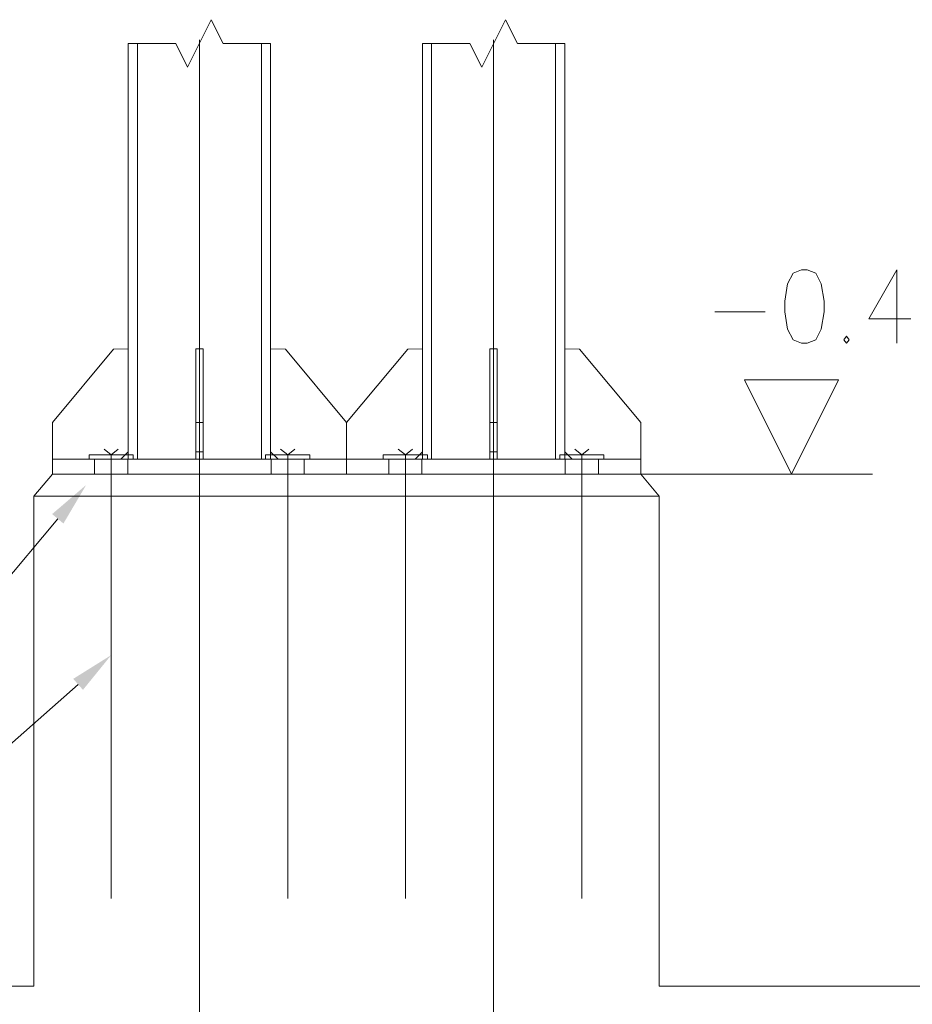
# Model space of a CAD drawing. Header units: millimetres. Extents: x 1814 to 94182, y 11562 to 49454.
# Tile 149 of 256: x 12617 to 12738, y 26049 to 26183. Entities that reach past the tile are written whole.
import ezdxf

# ---------------------------------------------------------------- set-up
doc = ezdxf.new("R2010")
doc.units = ezdxf.units.MM
doc.linetypes.add('XKITLINE00', pattern=[0])
doc.layers.add('LinkedObject', color=1, linetype='Continuous', lineweight=0)

msp = doc.modelspace()

# ---------------------------------------------------------------- hatches: boundary and pattern name
at = {"layer": 'LinkedObject'}
for points in [[(12621.485, 26115.51), (12626.108, 26119.463), (12623.017, 26114.224)], [(12624.349, 26093.112), (12629.508, 26096.335), (12625.673, 26091.613)]]:
    msp.add_hatch(color=256, dxfattribs=at).paths.add_polyline_path(points, flags=17)

# ---------------------------------------------------------------- linework, layer by layer
at = {"layer": 'LinkedObject', "linetype": 'XKITLINE00', "lineweight": 0}
for p, q in [((12639.894, 26176.251), (12643.123, 26182.708)), ((12643.123, 26182.708), (12644.737, 26179.479)), ((12679.894, 26176.251), (12683.123, 26182.708)), ((12683.123, 26182.708), (12684.737, 26179.479)), ((12641.508, 25996.659), (12641.508, 26179.979)), ((12681.508, 25996.659), (12681.508, 26179.979)), ((12631.823, 26179.479), (12631.823, 26137.952)), ((12631.823, 26179.479), (12638.28, 26179.479)), ((12633.073, 26179.479), (12633.073, 26122.952)), ((12638.28, 26179.479), (12639.894, 26176.251)), ((12644.737, 26179.479), (12651.193, 26179.479)), ((12649.943, 26122.952), (12649.943, 26179.479)), ((12651.193, 26137.952), (12651.193, 26179.479)), ((12671.823, 26179.479), (12671.823, 26137.952)), ((12671.823, 26179.479), (12678.28, 26179.479)), ((12673.073, 26179.479), (12673.073, 26122.952)), ((12678.28, 26179.479), (12679.894, 26176.251)), ((12684.737, 26179.479), (12691.193, 26179.479)), ((12689.943, 26122.952), (12689.943, 26179.479)), ((12691.193, 26137.952), (12691.193, 26179.479)), ((12722.255, 26148.245), (12721.494, 26146.817)), ((12723.398, 26148.722), (12722.255, 26148.245)), ((12724.16, 26148.722), (12723.398, 26148.722)), ((12725.303, 26148.245), (12724.16, 26148.722)), ((12726.065, 26146.817), (12725.303, 26148.245)), ((12736.351, 26148.722), (12732.541, 26142.055)), ((12736.351, 26138.722), (12736.351, 26148.722)), ((12721.494, 26146.817), (12721.113, 26144.436)), ((12726.446, 26144.436), (12726.065, 26146.817)), ((12721.113, 26144.436), (12721.113, 26143.007)), ((12726.446, 26143.007), (12726.446, 26144.436)), ((12711.589, 26143.007), (12718.446, 26143.007)), ((12721.113, 26143.007), (12721.494, 26140.626)), ((12726.065, 26140.626), (12726.446, 26143.007)), ((12732.541, 26142.055), (12738.255, 26142.055)), ((12721.494, 26140.626), (12722.255, 26139.198)), ((12725.303, 26139.198), (12726.065, 26140.626)), ((12729.494, 26139.674), (12729.113, 26139.198)), ((12729.875, 26139.198), (12729.494, 26139.674)), ((12722.255, 26139.198), (12723.398, 26138.722)), ((12723.398, 26138.722), (12724.16, 26138.722)), ((12724.16, 26138.722), (12725.303, 26139.198)), ((12729.113, 26139.198), (12729.494, 26138.722)), ((12729.494, 26138.722), (12729.875, 26139.198)), ((12629.824, 26137.919), (12621.508, 26127.952)), ((12631.823, 26137.952), (12629.824, 26137.919)), ((12631.823, 26137.952), (12631.823, 26123.952)), ((12631.823, 26123.952), (12631.823, 26137.952)), ((12642.008, 26137.952), (12641.008, 26137.952)), ((12641.008, 26137.952), (12641.008, 26127.952)), ((12641.008, 26127.952), (12641.008, 26137.952)), ((12641.008, 26137.952), (12642.008, 26137.952)), ((12642.008, 26127.952), (12642.008, 26137.952)), ((12642.008, 26137.952), (12642.008, 26127.952)), ((12651.193, 26123.952), (12651.193, 26137.952)), ((12651.193, 26137.952), (12651.193, 26123.952)), ((12653.193, 26137.919), (12651.193, 26137.952)), ((12661.508, 26127.952), (12653.193, 26137.919)), ((12669.824, 26137.919), (12661.508, 26127.952)), ((12671.823, 26137.952), (12669.824, 26137.919)), ((12671.823, 26137.952), (12671.823, 26123.952)), ((12671.823, 26123.952), (12671.823, 26137.952)), ((12682.008, 26137.952), (12681.008, 26137.952)), ((12681.008, 26137.952), (12681.008, 26127.952)), ((12681.008, 26127.952), (12681.008, 26137.952)), ((12681.008, 26137.952), (12682.008, 26137.952)), ((12682.008, 26127.952), (12682.008, 26137.952)), ((12682.008, 26137.952), (12682.008, 26127.952)), ((12691.193, 26123.952), (12691.193, 26137.952)), ((12691.193, 26137.952), (12691.193, 26123.952)), ((12693.193, 26137.919), (12691.193, 26137.952)), ((12701.508, 26127.952), (12693.193, 26137.919)), ((12722.013, 26120.952), (12715.613, 26133.752)), ((12715.613, 26133.752), (12728.413, 26133.752)), ((12728.413, 26133.752), (12722.013, 26120.952)), ((12621.508, 26127.952), (12621.508, 26122.952)), ((12642.008, 26127.952), (12641.008, 26127.952)), ((12641.008, 26127.952), (12641.008, 26122.952)), ((12641.008, 26122.952), (12641.008, 26127.952)), ((12641.008, 26127.952), (12642.008, 26127.952)), ((12642.008, 26122.952), (12642.008, 26127.952)), ((12642.008, 26127.952), (12642.008, 26122.952)), ((12661.508, 26122.952), (12661.508, 26127.952)), ((12661.508, 26127.952), (12661.508, 26122.952)), ((12682.008, 26127.952), (12681.008, 26127.952)), ((12681.008, 26127.952), (12681.008, 26122.952)), ((12681.008, 26122.952), (12681.008, 26127.952)), ((12681.008, 26127.952), (12682.008, 26127.952)), ((12682.008, 26122.952), (12682.008, 26127.952)), ((12682.008, 26127.952), (12682.008, 26122.952)), ((12701.508, 26122.952), (12701.508, 26127.952)), ((12628.548, 26124.352), (12629.508, 26123.552)), ((12630.468, 26124.352), (12629.508, 26123.552)), ((12630.823, 26122.952), (12631.823, 26123.952)), ((12631.823, 26123.952), (12631.823, 26122.952)), ((12642.008, 26123.952), (12641.008, 26123.952)), ((12641.008, 26123.952), (12642.008, 26123.952)), ((12651.193, 26122.952), (12651.193, 26123.952)), ((12651.193, 26123.952), (12652.193, 26122.952)), ((12652.548, 26124.352), (12653.508, 26123.552)), ((12654.468, 26124.352), (12653.508, 26123.552)), ((12668.548, 26124.352), (12669.508, 26123.552)), ((12670.468, 26124.352), (12669.508, 26123.552)), ((12670.823, 26122.952), (12671.823, 26123.952)), ((12671.823, 26123.952), (12671.823, 26122.952)), ((12682.008, 26123.952), (12681.008, 26123.952)), ((12681.008, 26123.952), (12682.008, 26123.952)), ((12691.193, 26122.952), (12691.193, 26123.952)), ((12691.193, 26123.952), (12692.193, 26122.952)), ((12692.548, 26124.352), (12693.508, 26123.552)), ((12694.468, 26124.352), (12693.508, 26123.552)), ((12661.508, 26122.952), (12621.508, 26122.952)), ((12621.508, 26122.952), (12621.508, 26120.952)), ((12621.508, 26122.952), (12630.823, 26122.952)), ((12632.508, 26123.552), (12626.508, 26123.552)), ((12626.508, 26123.552), (12626.508, 26122.952)), ((12627.258, 26122.952), (12627.258, 26120.952)), ((12629.508, 26123.552), (12629.508, 26063.256)), ((12631.758, 26122.952), (12631.758, 26120.952)), ((12631.823, 26122.952), (12632.066, 26122.952)), ((12632.066, 26122.952), (12632.783, 26122.952)), ((12632.508, 26123.552), (12632.508, 26122.952)), ((12632.783, 26122.952), (12633.073, 26122.952)), ((12633.073, 26122.952), (12633.285, 26122.952)), ((12633.285, 26122.952), (12633.909, 26122.952)), ((12633.909, 26122.952), (12634.914, 26122.952)), ((12634.914, 26122.952), (12636.249, 26122.952)), ((12636.249, 26122.952), (12637.849, 26122.952)), ((12637.849, 26122.952), (12639.631, 26122.952)), ((12639.631, 26122.952), (12641.508, 26122.952)), ((12641.008, 26122.952), (12642.008, 26122.952)), ((12642.008, 26122.952), (12641.008, 26122.952)), ((12643.385, 26122.952), (12641.508, 26122.952)), ((12645.168, 26122.952), (12643.385, 26122.952)), ((12646.768, 26122.952), (12645.168, 26122.952)), ((12648.103, 26122.952), (12646.768, 26122.952)), ((12649.108, 26122.952), (12648.103, 26122.952)), ((12649.732, 26122.952), (12649.108, 26122.952)), ((12649.943, 26122.952), (12649.732, 26122.952)), ((12650.234, 26122.952), (12649.943, 26122.952)), ((12650.951, 26122.952), (12650.234, 26122.952)), ((12656.508, 26123.552), (12650.508, 26123.552)), ((12650.508, 26123.552), (12650.508, 26122.952)), ((12651.193, 26122.952), (12650.951, 26122.952)), ((12651.258, 26122.952), (12651.258, 26120.952)), ((12652.193, 26122.952), (12661.508, 26122.952)), ((12653.508, 26123.552), (12653.508, 26063.256)), ((12655.758, 26122.952), (12655.758, 26120.952)), ((12656.508, 26123.552), (12656.508, 26122.952)), ((12661.508, 26120.952), (12661.508, 26122.952)), ((12701.508, 26122.952), (12661.508, 26122.952)), ((12661.508, 26122.952), (12661.508, 26120.952)), ((12661.508, 26122.952), (12670.823, 26122.952)), ((12672.508, 26123.552), (12666.508, 26123.552)), ((12666.508, 26123.552), (12666.508, 26122.952)), ((12667.258, 26122.952), (12667.258, 26120.952)), ((12669.508, 26123.552), (12669.508, 26063.256)), ((12671.758, 26122.952), (12671.758, 26120.952)), ((12671.823, 26122.952), (12672.066, 26122.952)), ((12672.066, 26122.952), (12672.783, 26122.952)), ((12672.508, 26123.552), (12672.508, 26122.952)), ((12672.783, 26122.952), (12673.073, 26122.952)), ((12673.073, 26122.952), (12673.285, 26122.952)), ((12673.285, 26122.952), (12673.909, 26122.952)), ((12673.909, 26122.952), (12674.914, 26122.952)), ((12674.914, 26122.952), (12676.249, 26122.952)), ((12676.249, 26122.952), (12677.849, 26122.952)), ((12677.849, 26122.952), (12679.631, 26122.952)), ((12679.631, 26122.952), (12681.508, 26122.952)), ((12681.008, 26122.952), (12682.008, 26122.952)), ((12682.008, 26122.952), (12681.008, 26122.952)), ((12683.385, 26122.952), (12681.508, 26122.952)), ((12685.168, 26122.952), (12683.385, 26122.952)), ((12686.768, 26122.952), (12685.168, 26122.952)), ((12688.103, 26122.952), (12686.768, 26122.952)), ((12689.108, 26122.952), (12688.103, 26122.952)), ((12689.732, 26122.952), (12689.108, 26122.952)), ((12689.943, 26122.952), (12689.732, 26122.952)), ((12690.234, 26122.952), (12689.943, 26122.952)), ((12690.951, 26122.952), (12690.234, 26122.952)), ((12696.508, 26123.552), (12690.508, 26123.552)), ((12690.508, 26123.552), (12690.508, 26122.952)), ((12691.193, 26122.952), (12690.951, 26122.952)), ((12691.258, 26122.952), (12691.258, 26120.952)), ((12692.193, 26122.952), (12701.508, 26122.952)), ((12693.508, 26123.552), (12693.508, 26063.256)), ((12695.758, 26122.952), (12695.758, 26120.952)), ((12696.508, 26123.552), (12696.508, 26122.952)), ((12701.508, 26120.952), (12701.508, 26122.952)), ((12621.508, 26120.952), (12619.008, 26117.952)), ((12701.508, 26120.952), (12621.508, 26120.952)), ((12621.508, 26120.952), (12661.508, 26120.952)), ((12661.508, 26120.952), (12701.508, 26120.952)), ((12686.416, 26120.952), (12717.529, 26120.952)), ((12704.008, 26117.952), (12701.508, 26120.952)), ((12701.914, 26120.952), (12733.027, 26120.952)), ((12619.008, 26051.352), (12619.008, 26117.952)), ((12619.008, 26117.952), (12704.008, 26117.952)), ((12619.008, 26117.952), (12704.008, 26117.952)), ((12619.008, 26051.352), (12619.008, 26117.952)), ((12619.008, 26117.952), (12704.008, 26117.952)), ((12704.008, 26117.952), (12704.008, 26051.352)), ((12622.251, 26114.867), (12610.133, 26100.426)), ((12625.011, 26092.362), (12610.133, 26079.221)), ((12566.508, 26051.352), (12619.008, 26051.352)), ((12566.508, 26051.352), (12619.008, 26051.352)), ((12704.008, 26051.352), (12756.508, 26051.352)), ((12704.008, 26051.352), (12756.508, 26051.352))]:
    msp.add_line(p, q, dxfattribs=at)

doc.saveas('drawing.dxf')
